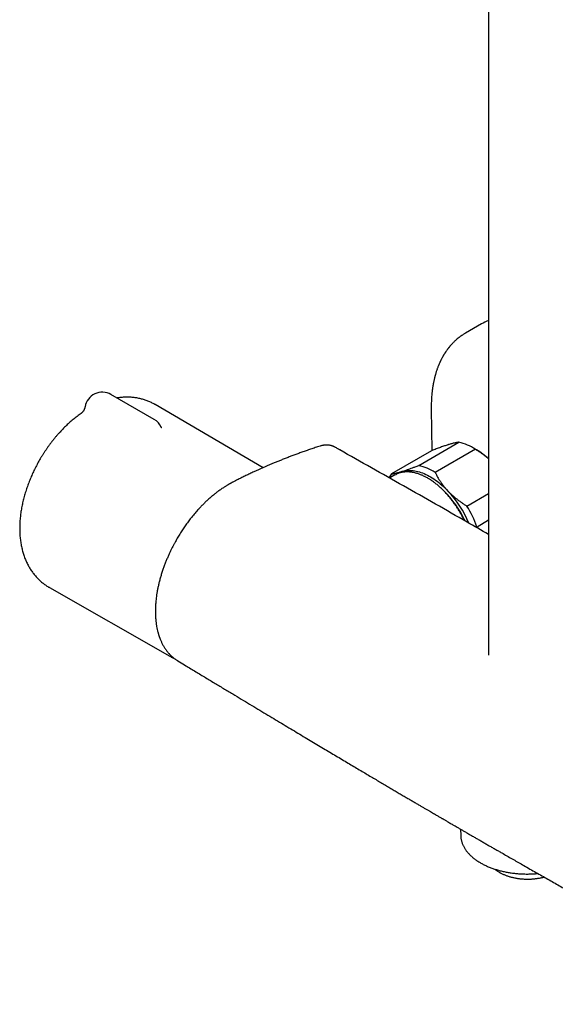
# Model space of a CAD drawing. Header units: millimetres. Extents: x 8 to 1577, y 12 to 2536.
# Tile 1 of 66: x 1271 to 1393, y 94 to 319. Entities that reach past the tile are written whole.
import ezdxf

# ---------------------------------------------------------------- set-up
doc = ezdxf.new("R2010")
doc.units = ezdxf.units.MM

msp = doc.modelspace()

# ---------------------------------------------------------------- linework, layer by layer
at = {"color": 7, "linetype": 'Continuous', "lineweight": 30}
for p, q in [((1377.93, 558.09), (1377.93, 173.55)), ((1376.28, 249.35), (1372.63, 247.24)), ((1301.4, 227.5), (1291.5, 233.22)), ((1326.31, 216.46), (1301.59, 230.91)), ((1364.8, 229.98), (1364.8, 229.89)), ((1364.8, 229.89), (1364.94, 220.39)), ((1303.01, 225.75), (1303.01, 225.75)), ((1342.7, 221.18), (1342.67, 221.19)), ((1361.94, 216.98), (1371.13, 222.29)), ((1375.17, 220.54), (1374.46, 220.94)), ((1364.88, 220.36), (1355.69, 215.06)), ((1374.89, 220.69), (1365.69, 215.38)), ((1356.47, 214.8), (1355.25, 214.1)), ((1372.97, 207.7), (1377.93, 210.57)), ((1375.27, 202.9), (1375.25, 202.74)), ((1377.93, 204.44), (1375.27, 202.9)), ((1277.42, 189.05), (1304.97, 173.34)), ((1306.74, 172.32), (1306.8, 172.28)), ((1371.51, 133.78), (1371.54, 132.37))]:
    msp.add_line(p, q, dxfattribs=at)
at = {"color": 7, "linetype": 'Continuous', "lineweight": 30, "flags": 128}
for points in [[(1356.47, 214.8), (1356.73, 214.94), (1356.91, 215.03)], [(1358.11, 215.61), (1358.4, 215.69), (1358.71, 215.76), (1359.02, 215.81), (1359.34, 215.84), (1359.67, 215.86), (1360, 215.86), (1360.33, 215.84), (1360.68, 215.81), (1361.02, 215.76), (1361.37, 215.69), (1361.73, 215.6), (1362.09, 215.5), (1362.45, 215.39), (1362.81, 215.26), (1363.18, 215.11), (1363.55, 214.94), (1363.92, 214.76), (1364.29, 214.57), (1364.66, 214.36), (1365.03, 214.13), (1365.4, 213.89), (1365.76, 213.64), (1366.13, 213.37), (1366.5, 213.09), (1366.86, 212.8), (1367.22, 212.49), (1367.58, 212.17), (1367.93, 211.83), (1368.28, 211.49), (1368.62, 211.13)], [(1371.54, 132.37), (1371.54, 132.26), (1371.55, 132.16)]]:
    msp.add_lwpolyline(points, dxfattribs=at)
at = {"color": 7, "linetype": 'Continuous', "lineweight": 30}
for centre, radius, start, end in [((1382.16, 239.16), 11.76, 111.0511, 119.9792), ((1289.5, 229.75), 4, 60.0027, 170.4259), ((1299.4, 224.04), 4, 25.3596, 60.0027), ((1368.28, 210.39), 12.24, 57.341, 76.5376), ((1366.58, 205.88), 16.98, 48.0584, 59.6322), ((1359.09, 205.08), 12.24, 57.341, 76.5376), ((1360.89, 210.95), 6.63, 141.6891, 150.7829), ((1359.58, 210.78), 5.05, 107.0274, 124.9543), ((1351.55, 194.67), 23.08, 24.6463, 45.8281), ((1350.15, 193.84), 25.31, 23.1672, 43.1166), ((1349.82, 193.64), 27.08, 19.9968, 31.283), ((1308.93, 180.29), 8.01, 237.9438, 242.7359)]:
    msp.add_arc(centre, radius, start, end, dxfattribs=at)
for points, knots in [([(1372.63, 247.24), (1372.54, 247.19), (1372.37, 247.09), (1372.13, 246.94), (1371.93, 246.8), (1371.75, 246.69), (1371.6, 246.58), (1371.45, 246.47), (1371.29, 246.35), (1371.05, 246.17), (1370.73, 245.91), (1370.4, 245.63), (1370.14, 245.38), (1369.93, 245.18), (1369.73, 244.97), (1369.54, 244.77), (1369.36, 244.58), (1369.21, 244.41), (1369.08, 244.26), (1368.98, 244.13), (1368.9, 244.04), (1368.84, 243.96), (1368.77, 243.88), (1368.7, 243.79), (1368.6, 243.66), (1368.49, 243.51), (1368.35, 243.33), (1368.23, 243.15), (1368.12, 242.99), (1368.03, 242.85), (1367.95, 242.73), (1367.88, 242.63), (1367.83, 242.54), (1367.77, 242.45), (1367.7, 242.34), (1367.62, 242.2), (1367.53, 242.04), (1367.42, 241.86), (1367.32, 241.67), (1367.22, 241.48), (1367.12, 241.29), (1367.02, 241.09), (1366.93, 240.91), (1366.85, 240.74), (1366.79, 240.61), (1366.73, 240.48), (1366.67, 240.34), (1366.59, 240.16), (1366.49, 239.93), (1366.39, 239.68), (1366.29, 239.41), (1366.18, 239.12), (1366.07, 238.81), (1365.96, 238.48), (1365.86, 238.16), (1365.78, 237.87), (1365.71, 237.62), (1365.65, 237.4), (1365.59, 237.19), (1365.54, 236.98), (1365.48, 236.75), (1365.43, 236.49), (1365.37, 236.21), (1365.31, 235.95), (1365.26, 235.7), (1365.22, 235.48), (1365.18, 235.25), (1365.15, 235.04), (1365.12, 234.86), (1365.1, 234.71), (1365.08, 234.59), (1365.07, 234.51), (1365.06, 234.42), (1365.04, 234.29), (1365.02, 234.11), (1364.99, 233.89), (1364.96, 233.61), (1364.92, 233.23), (1364.88, 232.75), (1364.84, 232.19), (1364.82, 231.62), (1364.8, 231.04), (1364.79, 230.47), (1364.8, 230.08), (1364.8, 229.89)], [0, 0, 0, 0, 0.016781, 0.031846, 0.045198, 0.05684, 0.066773, 0.077935, 0.088839, 0.099587, 0.12801, 0.156962, 0.171835, 0.187526, 0.204175, 0.220727, 0.233553, 0.246176, 0.25751, 0.267096, 0.27296, 0.277904, 0.283047, 0.289493, 0.297242, 0.308971, 0.32116, 0.333687, 0.343503, 0.352906, 0.360758, 0.367035, 0.371914, 0.377294, 0.38369, 0.392433, 0.402556, 0.413754, 0.425123, 0.436602, 0.448192, 0.45922, 0.470274, 0.479907, 0.487558, 0.493256, 0.501277, 0.511584, 0.524175, 0.538528, 0.553031, 0.567569, 0.584751, 0.601982, 0.618979, 0.634353, 0.646553, 0.657313, 0.667111, 0.677621, 0.68899, 0.701275, 0.714758, 0.729478, 0.739525, 0.750076, 0.761119, 0.771393, 0.780042, 0.786955, 0.792302, 0.796083, 0.799127, 0.805244, 0.813538, 0.824006, 0.83665, 0.851467, 0.876676, 0.902008, 0.927007, 0.951672, 0.976003, 1, 1, 1, 1]), ([(1301.59, 230.91), (1301.57, 230.93), (1301.42, 231.02), (1301.14, 231.17), (1300.76, 231.36), (1300.36, 231.54), (1299.96, 231.71), (1299.55, 231.86), (1299.14, 232), (1298.72, 232.13), (1298.3, 232.24), (1297.87, 232.34), (1297.44, 232.42), (1297, 232.48), (1296.55, 232.54), (1296.1, 232.57), (1295.65, 232.6), (1295.19, 232.6), (1294.73, 232.6), (1294.26, 232.57), (1293.79, 232.53), (1293.33, 232.48), (1293.03, 232.44), (1292.89, 232.42)], [0, 0, 0, 0, 0.009107, 0.057383, 0.10564, 0.153904, 0.202205, 0.250577, 0.299049, 0.347654, 0.396421, 0.445381, 0.494564, 0.543998, 0.593712, 0.643732, 0.694084, 0.744789, 0.79587, 0.847343, 0.899222, 0.951518, 1, 1, 1, 1]), ([(1285.56, 230.42), (1285.55, 230.38), (1285.53, 230.27), (1285.49, 230.11), (1285.43, 229.93), (1285.36, 229.77), (1285.29, 229.62), (1285.21, 229.48), (1285.13, 229.37), (1285.05, 229.27), (1284.98, 229.19), (1284.92, 229.12), (1284.87, 229.07), (1284.83, 229.03), (1284.8, 229), (1284.78, 228.99), (1284.77, 228.98), (1284.77, 228.98), (1284.77, 228.98)], [0, 0, 0, 0, 0.052211, 0.137124, 0.220292, 0.301317, 0.379716, 0.454982, 0.52671, 0.594741, 0.659228, 0.720609, 0.779514, 0.836675, 0.877462, 0.917467, 0.970548, 1, 1, 1, 1]), ([(1284.79, 228.99), (1284.74, 228.96), (1284.54, 228.82), (1284.18, 228.57), (1283.72, 228.22), (1283.27, 227.87), (1282.82, 227.5), (1282.37, 227.12), (1281.93, 226.73), (1281.5, 226.33), (1281.07, 225.92), (1280.65, 225.5), (1280.23, 225.07), (1279.83, 224.63), (1279.42, 224.19), (1279.03, 223.73), (1278.64, 223.27), (1278.26, 222.8), (1277.88, 222.32), (1277.51, 221.84), (1277.15, 221.34), (1276.8, 220.84), (1276.46, 220.34), (1276.12, 219.83), (1275.79, 219.31), (1275.47, 218.78), (1275.16, 218.25), (1274.86, 217.72), (1274.57, 217.18), (1274.28, 216.64), (1274.01, 216.09), (1273.74, 215.54), (1273.49, 214.99), (1273.24, 214.43), (1273, 213.87), (1272.78, 213.3), (1272.56, 212.74), (1272.35, 212.17), (1272.16, 211.6), (1271.97, 211.03), (1271.8, 210.45), (1271.63, 209.88), (1271.48, 209.3), (1271.34, 208.73), (1271.21, 208.15), (1271.1, 207.58), (1270.99, 207), (1270.9, 206.43), (1270.82, 205.85), (1270.75, 205.28), (1270.69, 204.71), (1270.65, 204.14), (1270.62, 203.57), (1270.6, 203.01), (1270.6, 202.45), (1270.61, 201.89), (1270.63, 201.34), (1270.67, 200.8), (1270.72, 200.26), (1270.79, 199.72), (1270.87, 199.19), (1270.96, 198.67), (1271.07, 198.16), (1271.19, 197.66), (1271.32, 197.16), (1271.47, 196.68), (1271.63, 196.2), (1271.8, 195.73), (1271.99, 195.28), (1272.19, 194.83), (1272.4, 194.4), (1272.62, 193.98), (1272.86, 193.57), (1273.1, 193.17), (1273.36, 192.79), (1273.63, 192.42), (1273.91, 192.06), (1274.2, 191.71), (1274.5, 191.37), (1274.8, 191.05), (1275.12, 190.74), (1275.45, 190.45), (1275.79, 190.16), (1276.13, 189.89), (1276.48, 189.64), (1276.84, 189.39), (1277.16, 189.2), (1277.35, 189.09), (1277.42, 189.05)], [0, 0, 0, 0, 0.0035497, 0.0157483, 0.02794, 0.0401219, 0.0522916, 0.0644475, 0.0765883, 0.0887131, 0.1008215, 0.1129134, 0.1249888, 0.1370483, 0.1490923, 0.1611216, 0.173137, 0.1851397, 0.1971305, 0.2091107, 0.2210816, 0.2330443, 0.2450001, 0.2569505, 0.2688967, 0.2808402, 0.2927823, 0.3047244, 0.3166677, 0.3286134, 0.3405629, 0.3525176, 0.3644788, 0.3764481, 0.3884266, 0.4004159, 0.4124172, 0.4244317, 0.4364608, 0.4485055, 0.4605669, 0.4726459, 0.4847435, 0.4968602, 0.5089965, 0.5211528, 0.5333289, 0.5455245, 0.5577389, 0.5699709, 0.5822189, 0.5944806, 0.6067533, 0.6190334, 0.631316, 0.6435949, 0.6558643, 0.6681175, 0.6803472, 0.6925457, 0.7047048, 0.7168163, 0.728872, 0.7408638, 0.7527845, 0.7646273, 0.7763866, 0.7880576, 0.7996369, 0.8111221, 0.8225121, 0.8338071, 0.8450081, 0.8561174, 0.8671379, 0.8780735, 0.8889285, 0.8997079, 0.9104171, 0.9210619, 0.9316483, 0.9421824, 0.9526708, 0.9631198, 0.973536, 0.9839262, 0.9942969, 1, 1, 1, 1]), ([(1303.11, 225.59), (1303.11, 225.59), (1303.11, 225.6), (1303.09, 225.62), (1303.07, 225.65), (1303.04, 225.7), (1303.02, 225.73), (1303.01, 225.75)], [0, 0, 0, 0, 0.194216, 0.395386, 0.597644, 0.801984, 1, 1, 1, 1]), ([(1339.34, 221.4), (1338.97, 221.29), (1338.26, 221.06), (1337.2, 220.71), (1336.19, 220.36), (1335.21, 220.01), (1334.26, 219.67), (1333.36, 219.34), (1332.46, 219), (1331.58, 218.66), (1330.71, 218.32), (1329.89, 217.98), (1329.08, 217.65), (1327.87, 217.15), (1326.25, 216.44), (1324.75, 215.76), (1323.76, 215.31), (1323.3, 215.09), (1322.84, 214.87), (1322.37, 214.65), (1321.91, 214.43), (1321.47, 214.21), (1321.03, 214), (1320.61, 213.79), (1320.21, 213.59), (1319.84, 213.41), (1319.55, 213.26), (1319.32, 213.14), (1319.14, 213.05), (1318.98, 212.96), (1318.84, 212.88), (1318.73, 212.82), (1318.64, 212.77), (1318.55, 212.72), (1318.44, 212.66), (1318.3, 212.58), (1318.12, 212.47), (1317.91, 212.34), (1317.66, 212.19), (1317.37, 212), (1317.05, 211.79), (1316.72, 211.56), (1316.27, 211.25), (1315.73, 210.85), (1315.08, 210.33), (1314.42, 209.79), (1313.77, 209.22), (1313.16, 208.65), (1312.59, 208.08), (1312.03, 207.52), (1311.42, 206.85), (1310.74, 206.08), (1310.01, 205.2), (1309.31, 204.31), (1308.65, 203.4), (1308.01, 202.48), (1307.39, 201.54), (1306.8, 200.57), (1306.32, 199.73), (1305.92, 199.01), (1305.61, 198.4), (1305.28, 197.76), (1304.96, 197.08), (1304.63, 196.36), (1304.31, 195.61), (1303.99, 194.83), (1303.67, 194.01), (1303.37, 193.16), (1303.08, 192.28), (1302.82, 191.4), (1302.58, 190.53), (1302.38, 189.69), (1302.21, 188.89), (1302.06, 188.12), (1301.95, 187.39), (1301.85, 186.69), (1301.78, 186.06), (1301.73, 185.52), (1301.7, 185.07), (1301.68, 184.67), (1301.67, 184.33), (1301.66, 184.06), (1301.66, 183.85), (1301.66, 183.66), (1301.66, 183.5), (1301.66, 183.35), (1301.66, 183.18), (1301.66, 182.99), (1301.67, 182.76), (1301.68, 182.49), (1301.7, 182.19), (1301.73, 181.85), (1301.76, 181.49), (1301.8, 181.14), (1301.85, 180.79), (1301.91, 180.34), (1302.01, 179.81), (1302.12, 179.31), (1302.2, 178.96), (1302.26, 178.75), (1302.31, 178.56), (1302.36, 178.41), (1302.39, 178.29), (1302.42, 178.2), (1302.44, 178.13), (1302.46, 178.06), (1302.49, 177.99), (1302.52, 177.9), (1302.56, 177.77), (1302.61, 177.62), (1302.7, 177.39), (1302.81, 177.11), (1302.95, 176.79), (1303.09, 176.49), (1303.23, 176.19), (1303.4, 175.88), (1303.58, 175.56), (1303.78, 175.24), (1303.99, 174.93), (1304.2, 174.63), (1304.41, 174.37), (1304.6, 174.14), (1304.77, 173.94), (1304.92, 173.78), (1305.06, 173.64), (1305.17, 173.52), (1305.26, 173.44), (1305.33, 173.37), (1305.4, 173.31), (1305.47, 173.25), (1305.55, 173.18), (1305.65, 173.09), (1305.77, 172.99), (1305.92, 172.87), (1306.07, 172.76), (1306.25, 172.63), (1306.43, 172.5), (1306.61, 172.39), (1306.73, 172.31), (1306.78, 172.28)], [0, 0, 0, 0, 0.017943, 0.035271, 0.051986, 0.068088, 0.083578, 0.098459, 0.11273, 0.127726, 0.141986, 0.155512, 0.168663, 0.181874, 0.215177, 0.248875, 0.256496, 0.264137, 0.2718, 0.279483, 0.287185, 0.294647, 0.301621, 0.308913, 0.315582, 0.321657, 0.327138, 0.330266, 0.333151, 0.335793, 0.338176, 0.340092, 0.341465, 0.342615, 0.344344, 0.346676, 0.349607, 0.353139, 0.35727, 0.362003, 0.36734, 0.373064, 0.378719, 0.389569, 0.400061, 0.41165, 0.422745, 0.433338, 0.443423, 0.453184, 0.462795, 0.476932, 0.490741, 0.504226, 0.517561, 0.530853, 0.54413, 0.557423, 0.570764, 0.578453, 0.586502, 0.594986, 0.603898, 0.61323, 0.62297, 0.633101, 0.643629, 0.654601, 0.666018, 0.677564, 0.688805, 0.699731, 0.71032, 0.720357, 0.730072, 0.739478, 0.748588, 0.755427, 0.761642, 0.767208, 0.772117, 0.775561, 0.778585, 0.781187, 0.783519, 0.785545, 0.787796, 0.790522, 0.793802, 0.797719, 0.802213, 0.807284, 0.812715, 0.818099, 0.823426, 0.828696, 0.838861, 0.848807, 0.852654, 0.856251, 0.859397, 0.862093, 0.863926, 0.86547, 0.866725, 0.867695, 0.868848, 0.870502, 0.872673, 0.875361, 0.878428, 0.884851, 0.890762, 0.896194, 0.901848, 0.908002, 0.914655, 0.921232, 0.928001, 0.934735, 0.940916, 0.946524, 0.951038, 0.955123, 0.958851, 0.962225, 0.964165, 0.965965, 0.967626, 0.969275, 0.97137, 0.973951, 0.977019, 0.980573, 0.984615, 0.988634, 0.993202, 0.996987, 1, 1, 1, 1]), ([(1342.72, 221.18), (1342.66, 221.21), (1342.55, 221.27), (1342.4, 221.34), (1342.26, 221.4), (1342.12, 221.45), (1341.96, 221.5), (1341.75, 221.56), (1341.49, 221.61), (1341.23, 221.64), (1340.99, 221.65), (1340.78, 221.65), (1340.58, 221.64), (1340.37, 221.62), (1340.14, 221.59), (1339.9, 221.55), (1339.63, 221.49), (1339.44, 221.43), (1339.34, 221.4)], [0, 0, 0, 0, 0.045676, 0.095896, 0.148186, 0.195689, 0.238499, 0.310526, 0.387052, 0.468713, 0.537266, 0.595621, 0.64992, 0.714672, 0.773351, 0.840239, 0.915773, 1, 1, 1, 1]), ([(1343.59, 220.69), (1343.36, 220.82), (1343.07, 220.99), (1342.78, 221.15), (1342.71, 221.19)], [0, 0, 0, 0, 0.767903, 1, 1, 1, 1]), ([(1368.71, 221.74), (1368.68, 221.72), (1368.51, 221.67), (1368.21, 221.58), (1367.8, 221.44), (1367.36, 221.29), (1366.9, 221.12), (1366.42, 220.95), (1365.92, 220.76), (1365.41, 220.57), (1365.06, 220.43), (1364.88, 220.36)], [0, 0, 0, 0, 0.0340845, 0.152699, 0.2713147, 0.3908442, 0.5103765, 0.6324315, 0.7544901, 0.8772433, 1, 1, 1, 1]), ([(1371.13, 222.29), (1371.06, 222.28), (1370.92, 222.27), (1370.68, 222.23), (1370.42, 222.18), (1370.13, 222.12), (1369.82, 222.05), (1369.48, 221.96), (1369.11, 221.86), (1368.85, 221.78), (1368.71, 221.74)], [0, 0, 0, 0, 0.123055, 0.246106, 0.370182, 0.494254, 0.620027, 0.745797, 0.872899, 1, 1, 1, 1]), ([(1343.85, 220.54), (1343.82, 220.56), (1343.77, 220.59), (1343.7, 220.63), (1343.64, 220.66), (1343.61, 220.68), (1343.59, 220.69)], [0, 0, 0, 0, 0.204741, 0.467082, 0.731659, 1, 1, 1, 1]), ([(1343.84, 220.55), (1343.8, 220.57), (1343.73, 220.61), (1343.65, 220.66), (1343.61, 220.68), (1343.6, 220.69), (1343.6, 220.69)], [0, 0, 0, 0, 0.331967, 0.657501, 0.981221, 1, 1, 1, 1]), ([(1377.93, 201.21), (1376.3, 202.14), (1369.81, 205.85), (1358.44, 212.3), (1348.71, 217.8), (1343.84, 220.55)], [0, 0, 0, 0, 0.143546, 0.571774, 1, 1, 1, 1]), ([(1377.93, 218.49), (1377.85, 218.56), (1377.6, 218.78), (1377.16, 219.14), (1376.61, 219.54), (1376.05, 219.94), (1375.48, 220.32), (1375.08, 220.57), (1374.89, 220.69)], [0, 0, 0, 0, 0.091803, 0.269993, 0.451968, 0.633949, 0.816972, 1, 1, 1, 1]), ([(1358.11, 215.61), (1358.14, 215.62), (1358.37, 215.69), (1358.78, 215.83), (1359.35, 216.02), (1359.92, 216.22), (1360.52, 216.44), (1361.19, 216.69), (1361.67, 216.88), (1361.94, 216.98)], [0, 0, 0, 0, 0.0340864, 0.2120103, 0.3617165, 0.5114289, 0.6636573, 0.8158944, 1, 1, 1, 1]), ([(1355.69, 215.06), (1355.76, 215.07), (1355.9, 215.08), (1356.14, 215.12), (1356.4, 215.17), (1356.69, 215.23), (1357, 215.3), (1357.34, 215.39), (1357.71, 215.49), (1357.97, 215.57), (1358.11, 215.61)], [0, 0, 0, 0, 0.122973, 0.245943, 0.369582, 0.493217, 0.619668, 0.746179, 0.87262, 1, 1, 1, 1]), ([(1372.38, 204.38), (1372.36, 204.42), (1372.27, 204.61), (1372.11, 204.94), (1371.89, 205.36), (1371.66, 205.79), (1371.43, 206.21), (1371.19, 206.62), (1370.93, 207.03), (1370.68, 207.44), (1370.41, 207.84), (1370.14, 208.23), (1369.86, 208.62), (1369.58, 209), (1369.29, 209.37), (1368.99, 209.73), (1368.69, 210.09), (1368.38, 210.44), (1368.07, 210.77), (1367.75, 211.1), (1367.43, 211.42), (1367.11, 211.73), (1366.78, 212.03), (1366.45, 212.32), (1366.12, 212.6), (1365.78, 212.87), (1365.45, 213.12), (1365.11, 213.37), (1364.77, 213.6), (1364.42, 213.82), (1364.08, 214.03), (1363.74, 214.22), (1363.4, 214.4), (1363.06, 214.57), (1362.71, 214.73), (1362.37, 214.87), (1362.04, 215), (1361.7, 215.11), (1361.36, 215.21), (1361.03, 215.3), (1360.7, 215.37), (1360.38, 215.43), (1360.06, 215.47), (1359.74, 215.5), (1359.42, 215.52), (1359.11, 215.52), (1358.81, 215.5), (1358.51, 215.47), (1358.22, 215.43), (1357.93, 215.37), (1357.65, 215.3), (1357.38, 215.22), (1357.14, 215.13), (1356.99, 215.06), (1356.92, 215.03)], [0, 0, 0, 0, 0.005695, 0.025308, 0.04492, 0.064531, 0.084143, 0.103754, 0.123365, 0.142977, 0.162589, 0.182201, 0.201815, 0.221429, 0.241044, 0.26066, 0.280278, 0.299897, 0.319518, 0.33914, 0.358765, 0.378391, 0.39802, 0.417651, 0.437285, 0.456921, 0.476559, 0.4962, 0.515843, 0.535488, 0.555136, 0.574785, 0.594435, 0.614087, 0.633739, 0.653389, 0.673038, 0.692684, 0.712326, 0.731961, 0.751588, 0.771206, 0.790811, 0.810402, 0.829975, 0.84953, 0.869064, 0.888576, 0.908064, 0.927528, 0.946968, 0.966387, 0.985786, 1, 1, 1, 1]), ([(1365.69, 215.38), (1365.78, 215.21), (1365.96, 214.85), (1366.25, 214.33), (1366.56, 213.8), (1366.9, 213.28), (1367.26, 212.76), (1367.65, 212.25), (1368.06, 211.75), (1368.39, 211.38), (1368.58, 211.18), (1368.62, 211.13)], [0, 0, 0, 0, 0.119246, 0.2384889, 0.3583379, 0.4781835, 0.6002988, 0.7224112, 0.8454934, 0.9685743, 1, 1, 1, 1]), ([(1368.62, 211.13), (1368.78, 210.98), (1369.08, 210.66), (1369.58, 210.2), (1370.09, 209.75), (1370.62, 209.31), (1371.18, 208.89), (1371.76, 208.48), (1372.36, 208.08), (1372.76, 207.83), (1372.97, 207.7)], [0, 0, 0, 0, 0.122618, 0.245238, 0.368878, 0.492521, 0.618996, 0.745475, 0.872735, 1, 1, 1, 1]), ([(1305.28, 173.17), (1305.29, 173.17), (1305.4, 173.11), (1305.61, 173.01), (1305.82, 172.92), (1305.91, 172.88)], [0, 0, 0, 0, 0.038626, 0.554641, 1, 1, 1, 1]), ([(1306.79, 172.27), (1307.31, 171.97), (1308.58, 171.2), (1310.61, 169.98), (1312.86, 168.62), (1315.07, 167.29), (1317.23, 165.99), (1319.31, 164.74), (1321.3, 163.54), (1323.22, 162.39), (1325.09, 161.26), (1326.93, 160.16), (1328.72, 159.09), (1330.48, 158.03), (1332.19, 157), (1333.87, 156), (1335.5, 155.02), (1337.09, 154.07), (1338.63, 153.16), (1340.12, 152.27), (1341.57, 151.4), (1342.99, 150.56), (1344.38, 149.73), (1345.73, 148.92), (1347.05, 148.14), (1348.32, 147.38), (1349.55, 146.65), (1350.74, 145.95), (1351.87, 145.28), (1352.97, 144.63), (1354.03, 144.01), (1355.06, 143.4), (1356.06, 142.81), (1357.02, 142.25), (1357.93, 141.71), (1358.81, 141.19), (1359.64, 140.7), (1360.44, 140.24), (1361.19, 139.8), (1361.9, 139.38), (1362.57, 138.99), (1363.2, 138.62), (1363.79, 138.27), (1364.33, 137.95), (1364.84, 137.66), (1365.3, 137.39), (1365.73, 137.14), (1366.12, 136.91), (1366.47, 136.71), (1366.78, 136.53), (1367.04, 136.38), (1367.25, 136.25), (1367.42, 136.16), (1367.58, 136.06), (1367.77, 135.95), (1368.01, 135.81), (1368.29, 135.65), (1368.6, 135.47), (1368.96, 135.26), (1369.35, 135.03), (1369.78, 134.78), (1370.26, 134.5), (1370.77, 134.2), (1371.34, 133.88), (1371.96, 133.52), (1372.62, 133.14), (1373.32, 132.73), (1374.06, 132.3), (1374.81, 131.87), (1375.56, 131.44), (1376.31, 131.01), (1377.07, 130.57), (1377.85, 130.12), (1378.62, 129.67), (1379.39, 129.23), (1380.16, 128.79), (1381.47, 128.04), (1383.3, 127), (1385.8, 125.57), (1388.41, 124.09), (1391.12, 122.55), (1393.79, 121.04), (1396.42, 119.56), (1399, 118.1), (1401.1, 116.92), (1402.73, 116.01), (1403.91, 115.35), (1405.1, 114.68), (1406.33, 114), (1407.56, 113.31), (1408.79, 112.62), (1410.03, 111.93), (1411.3, 111.22), (1412.62, 110.49), (1413.97, 109.73), (1415.37, 108.96), (1416.85, 108.13), (1418.43, 107.26), (1420.1, 106.33), (1421.81, 105.38), (1423.58, 104.4), (1425.39, 103.39), (1427.26, 102.36), (1429.17, 101.3), (1431.12, 100.22), (1433.13, 99.11), (1435.17, 97.98), (1437.25, 96.83), (1439.36, 95.66), (1441.24, 94.62), (1442.41, 93.97), (1442.87, 93.72)], [0, 0, 0, 0, 0.011426, 0.028536, 0.045307, 0.061739, 0.07783, 0.093583, 0.108124, 0.122364, 0.136302, 0.149938, 0.163273, 0.176306, 0.189037, 0.201467, 0.213595, 0.225421, 0.236742, 0.247773, 0.258513, 0.268962, 0.279301, 0.28934, 0.299077, 0.308512, 0.317646, 0.326323, 0.334709, 0.342805, 0.350609, 0.358273, 0.365635, 0.372693, 0.379449, 0.385902, 0.392053, 0.3979, 0.403433, 0.408665, 0.4136, 0.418244, 0.422595, 0.426583, 0.430289, 0.433713, 0.436854, 0.439714, 0.442291, 0.444586, 0.446599, 0.447982, 0.449192, 0.450315, 0.451636, 0.453402, 0.45545, 0.457781, 0.460393, 0.463288, 0.466465, 0.469924, 0.473666, 0.477888, 0.48242, 0.487261, 0.492412, 0.497873, 0.503643, 0.50889, 0.514369, 0.520053, 0.525751, 0.531425, 0.537075, 0.542702, 0.548305, 0.565759, 0.582979, 0.603173, 0.623035, 0.642565, 0.661762, 0.680627, 0.699161, 0.707783, 0.716331, 0.724929, 0.733861, 0.743139, 0.751873, 0.760892, 0.770197, 0.779787, 0.789663, 0.799824, 0.810271, 0.822092, 0.834259, 0.846771, 0.859628, 0.872831, 0.88638, 0.900274, 0.914514, 0.929099, 0.94403, 0.959031, 0.974365, 0.990033, 1, 1, 1, 1]), ([(1371.55, 132.14), (1371.55, 132.07), (1371.56, 131.9), (1371.6, 131.64), (1371.65, 131.35), (1371.72, 131.06), (1371.81, 130.78), (1371.91, 130.49), (1372.02, 130.21), (1372.15, 129.93), (1372.3, 129.66), (1372.46, 129.38), (1372.63, 129.11), (1372.82, 128.84), (1373.03, 128.58), (1373.25, 128.32), (1373.48, 128.07), (1373.73, 127.82), (1373.99, 127.57), (1374.26, 127.33), (1374.55, 127.1), (1374.85, 126.87), (1375.16, 126.65), (1375.48, 126.43), (1375.82, 126.22), (1376.16, 126.02), (1376.52, 125.82), (1376.89, 125.63), (1377.27, 125.45), (1377.65, 125.27), (1378.05, 125.11), (1378.45, 124.95), (1378.87, 124.8), (1379.29, 124.65), (1379.72, 124.52), (1380.15, 124.39), (1380.6, 124.27), (1381.05, 124.16), (1381.5, 124.06), (1381.96, 123.97), (1382.42, 123.88), (1382.89, 123.81), (1383.36, 123.74), (1383.84, 123.68), (1384.32, 123.63), (1384.8, 123.59), (1385.28, 123.56), (1385.77, 123.54), (1386.25, 123.53), (1386.74, 123.52), (1387.23, 123.53), (1387.71, 123.54), (1388.19, 123.57), (1388.68, 123.6), (1389.01, 123.63), (1389.18, 123.64), (1389.19, 123.65)], [0, 0, 0, 0, 0.014005, 0.032441, 0.050894, 0.069373, 0.087886, 0.106439, 0.125038, 0.143685, 0.162383, 0.181131, 0.199928, 0.218772, 0.237657, 0.256581, 0.275539, 0.294525, 0.313536, 0.332566, 0.351611, 0.370668, 0.389734, 0.408805, 0.42788, 0.446955, 0.46603, 0.485102, 0.504171, 0.523236, 0.542297, 0.561353, 0.580403, 0.599449, 0.61849, 0.637526, 0.656557, 0.675584, 0.694606, 0.713625, 0.73264, 0.751651, 0.770659, 0.789665, 0.808668, 0.82767, 0.84667, 0.865668, 0.884666, 0.903664, 0.922661, 0.941659, 0.960657, 0.979657, 0.998658, 1, 1, 1, 1]), ([(1379.37, 124.63), (1379.37, 124.63), (1379.45, 124.56), (1379.61, 124.43), (1379.85, 124.26), (1380.11, 124.09), (1380.3, 123.97), (1380.46, 123.88), (1380.62, 123.78), (1380.86, 123.66), (1381.16, 123.51), (1381.46, 123.38), (1381.78, 123.25), (1382.1, 123.13), (1382.43, 123.02), (1382.77, 122.91), (1383.11, 122.82), (1383.46, 122.73), (1383.82, 122.65), (1384.18, 122.58), (1384.54, 122.52), (1384.91, 122.47), (1385.28, 122.43), (1385.66, 122.4), (1386.03, 122.37), (1386.41, 122.36), (1386.79, 122.35), (1387.17, 122.36), (1387.54, 122.37), (1387.92, 122.39), (1388.3, 122.42), (1388.67, 122.46), (1389.04, 122.51), (1389.4, 122.57), (1389.77, 122.64), (1390.12, 122.71), (1390.41, 122.78), (1390.57, 122.82), (1390.62, 122.84)], [0, 0, 0, 0, 0.002352, 0.032489, 0.062664, 0.092865, 0.121524, 0.128974, 0.144979, 0.1752, 0.20541, 0.235608, 0.265793, 0.295961, 0.326114, 0.356251, 0.386371, 0.416476, 0.446567, 0.476645, 0.506712, 0.536768, 0.566815, 0.596856, 0.626891, 0.656922, 0.686951, 0.71698, 0.74701, 0.777042, 0.807078, 0.83712, 0.86717, 0.897228, 0.927298, 0.957379, 0.987475, 1, 1, 1, 1])]:
    msp.add_open_spline(points, degree=3, knots=knots, dxfattribs=at)

doc.saveas('drawing.dxf')
